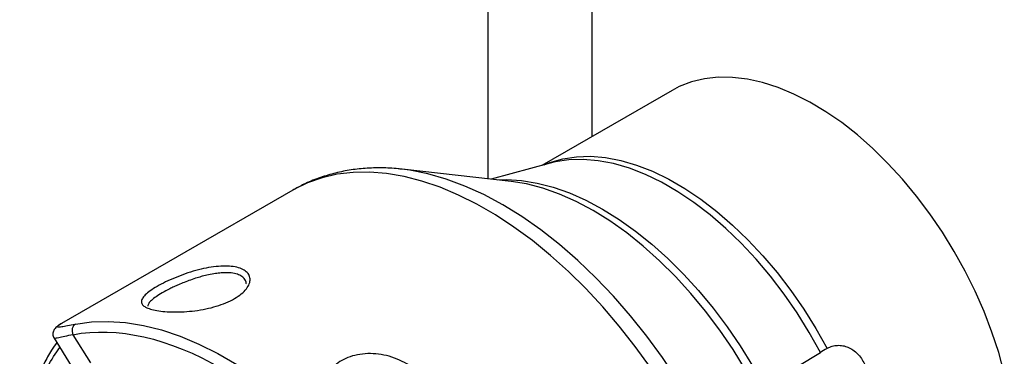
# Model space of a CAD drawing. Header units: millimetres. Extents: x 13 to 546, y 13 to 419.
# Tile 17 of 19: x 419 to 480, y 324 to 345. Entities that reach past the tile are written whole.
import ezdxf

# ---------------------------------------------------------------- set-up
doc = ezdxf.new("R2010")
doc.units = ezdxf.units.MM
doc.header["$LTSCALE"] = 2

msp = doc.modelspace()

# ---------------------------------------------------------------- linework, layer by layer
for p, q in [((448.203, 364.691), (448.203, 335.385)), ((454.647, 354.273), (454.647, 338.005)), ((459.636, 340.885), (451.561, 336.223)), ((452.073, 336.363), (448.404, 335.363)), ((449.648, 335.223), (442.881, 335.985)), ((436.089, 334.681), (421.749, 326.403)), ((421.279, 325.484), (422.348, 323.774)), ((422.444, 325.702), (423.544, 323.945)), ((465.344, 322.491), (468.846, 324.604)), ((469.252, 324.843), (469.284, 324.861))]:
    msp.add_line(p, q)
at = {"flags": 128}
for points in [[(480.256, 323.314), (479.91, 324.584), (479.49, 325.861), (479.001, 327.137), (478.445, 328.403), (477.826, 329.652), (477.148, 330.876), (476.414, 332.066), (475.63, 333.216), (474.801, 334.318), (473.931, 335.365), (473.026, 336.35), (472.093, 337.268), (471.136, 338.113), (470.162, 338.878), (469.178, 339.56), (468.188, 340.154), (467.2, 340.656), (466.22, 341.063), (465.254, 341.373), (464.309, 341.583), (463.389, 341.692), (462.501, 341.7), (461.651, 341.607), (460.843, 341.413), (460.084, 341.118), (459.636, 340.885)], [(451.696, 336.26), (452.044, 336.4), (452.846, 336.633), (453.694, 336.763), (454.583, 336.789), (455.507, 336.71), (456.459, 336.527), (457.434, 336.242), (458.425, 335.855), (459.426, 335.37), (460.43, 334.789), (461.431, 334.117), (462.421, 333.358), (463.396, 332.517), (464.348, 331.599), (465.271, 330.61), (466.159, 329.556), (467.007, 328.446), (467.808, 327.285), (468.558, 326.081), (469.252, 324.843)], [(468.846, 324.604), (468.149, 325.847), (467.396, 327.055), (466.592, 328.22), (465.741, 329.335), (464.85, 330.392), (463.923, 331.384), (462.968, 332.306), (461.99, 333.15), (460.995, 333.912), (459.991, 334.587), (458.983, 335.17), (457.979, 335.657), (456.984, 336.045), (456.006, 336.332), (455.05, 336.515), (454.122, 336.594), (453.23, 336.569), (452.379, 336.438), (452.073, 336.363)], [(458.287, 323.672), (457.345, 324.977), (456.36, 326.232), (455.338, 327.43), (454.282, 328.566), (453.197, 329.634), (452.089, 330.631), (450.963, 331.55), (449.824, 332.388), (448.676, 333.142), (447.526, 333.807), (446.379, 334.38), (445.239, 334.86), (444.113, 335.243), (443.004, 335.528), (441.919, 335.714), (440.863, 335.799), (439.839, 335.784), (438.854, 335.669), (437.911, 335.453), (437.014, 335.139), (436.169, 334.727), (436.089, 334.681)], [(461.645, 320.016), (460.834, 321.473), (459.965, 322.895), (459.042, 324.276), (458.069, 325.607), (457.052, 326.883), (455.995, 328.097), (454.904, 329.244), (453.784, 330.317), (452.641, 331.311), (451.481, 332.221), (450.308, 333.043), (449.13, 333.772), (447.951, 334.405), (446.778, 334.94), (445.617, 335.372), (444.474, 335.7), (443.353, 335.922), (442.869, 335.986)], [(448.798, 335.318), (449.356, 335.336), (450.295, 335.282), (451.264, 335.125), (452.257, 334.868), (453.269, 334.511), (454.292, 334.056), (455.321, 333.507), (456.351, 332.866), (457.374, 332.137), (458.385, 331.325), (459.377, 330.434), (460.346, 329.47), (461.285, 328.439), (462.188, 327.345), (463.05, 326.197), (463.867, 325), (464.633, 323.763), (465.344, 322.491)], [(464.921, 322.225), (464.199, 323.517), (463.42, 324.775), (462.59, 325.991), (461.713, 327.159), (460.795, 328.27), (459.841, 329.318), (458.857, 330.298), (457.848, 331.204), (456.82, 332.029), (455.78, 332.77), (454.734, 333.421), (453.688, 333.98), (452.648, 334.442), (451.62, 334.805), (450.61, 335.066), (449.648, 335.223)], [(422.602, 326.359), (423.602, 326.496), (424.643, 326.527), (425.719, 326.454), (426.825, 326.275), (427.956, 325.993), (429.107, 325.608), (430.272, 325.122), (431.445, 324.538), (432.621, 323.858), (433.794, 323.085), (434.959, 322.224), (436.109, 321.279), (437.24, 320.254), (438.345, 319.153), (439.421, 317.983), (440.461, 316.748), (441.46, 315.456)]]:
    msp.add_lwpolyline(points, dxfattribs=at)
for points, knots in [([(442.868, 335.98), (442.791, 335.99), (442.367, 336.049), (441.606, 336.076), (440.591, 336.052), (439.597, 335.935), (438.628, 335.733), (437.687, 335.44), (436.836, 335.093), (436.321, 334.803), (436.091, 334.673)], [0, 0, 0, 0, 0.032021, 0.175321, 0.317984, 0.460058, 0.601739, 0.743378, 0.88546, 1, 1, 1, 1]), ([(427.675, 328.699), (427.836, 328.792), (428.191, 328.979), (428.789, 329.247), (429.428, 329.491), (430.078, 329.694), (430.722, 329.849), (431.336, 329.944), (431.907, 329.978), (432.413, 329.943), (432.84, 329.842), (433.165, 329.673), (433.378, 329.447), (433.468, 329.173), (433.419, 328.867), (433.234, 328.547), (432.92, 328.232), (432.49, 327.936), (431.959, 327.676), (431.352, 327.46), (430.695, 327.295), (430.019, 327.182), (429.349, 327.119), (428.717, 327.105), (428.141, 327.13), (427.647, 327.192), (427.242, 327.286), (426.943, 327.408), (426.752, 327.557), (426.683, 327.734), (426.735, 327.936), (426.919, 328.168), (427.229, 328.424), (427.515, 328.607), (427.675, 328.699)], [0, 0, 0, 0, 0.031016, 0.062113, 0.09285, 0.124447, 0.155575, 0.18719, 0.218728, 0.250063, 0.281589, 0.312818, 0.344217, 0.375513, 0.406728, 0.437879, 0.46896, 0.499988, 0.53103, 0.562117, 0.593248, 0.624466, 0.655548, 0.68711, 0.718393, 0.749992, 0.781314, 0.812829, 0.844389, 0.875532, 0.907171, 0.937894, 0.968986, 1, 1, 1, 1]), ([(433.189, 328.861), (433.191, 328.873), (433.211, 328.974), (433.133, 329.138), (432.955, 329.332), (432.661, 329.469), (432.349, 329.532), (432.053, 329.551), (431.843, 329.55), (431.59, 329.535), (431.277, 329.501), (430.887, 329.431), (430.506, 329.339), (430.133, 329.231), (429.756, 329.107), (429.366, 328.96), (429.023, 328.818), (428.722, 328.683), (428.368, 328.513), (428.14, 328.387), (427.989, 328.303)], [0, 0, 0, 0, 0.0108862, 0.0924937, 0.1752521, 0.2539029, 0.3399842, 0.3785373, 0.4227595, 0.4514235, 0.505764, 0.572212, 0.6274741, 0.6715519, 0.7313803, 0.7862396, 0.8362485, 0.8787972, 0.9202109, 1, 1, 1, 1]), ([(427.989, 328.303), (427.855, 328.222), (427.58, 328.056), (427.306, 327.835), (427.127, 327.635), (427.107, 327.527), (427.097, 327.47)], [0, 0, 0, 0, 0.244162, 0.501248, 0.736931, 1, 1, 1, 1]), ([(421.752, 326.406), (421.642, 326.338), (421.441, 326.213), (421.253, 326.001), (421.192, 325.791), (421.214, 325.612), (421.259, 325.525), (421.279, 325.485)], [0, 0, 0, 0, 0.343423, 0.624607, 0.841551, 0.927353, 1, 1, 1, 1]), ([(421.749, 326.403), (421.671, 326.356), (421.511, 326.262), (421.442, 326.193), (421.509, 326.172), (421.733, 326.2), (422.086, 326.26), (422.43, 326.326), (422.602, 326.359)], [0, 0, 0, 0, 0.16186, 0.327981, 0.494157, 0.662874, 0.83133, 1, 1, 1, 1]), ([(422.602, 326.359), (422.508, 326.305), (422.439, 326.206), (422.38, 325.959), (422.392, 325.822), (422.444, 325.702)], [0, 0, 0, 0, 0.5, 0.5, 1, 1, 1, 1]), ([(422.444, 325.702), (425.179, 326.23), (428.393, 325.498), (434.966, 321.697), (438.178, 318.714), (440.91, 315.026)], [0, 0, 0, 0, 0.5, 0.5, 1, 1, 1, 1]), ([(421.445, 325.217), (421.335, 325.059), (421.048, 324.651), (420.651, 323.919), (420.249, 323.034), (419.908, 322.088), (419.629, 321.089), (419.411, 320.039), (419.256, 318.943), (419.164, 317.805), (419.135, 316.63), (419.168, 315.422), (419.264, 314.185), (419.42, 312.925), (419.637, 311.646), (419.913, 310.355), (420.246, 309.057), (420.634, 307.76), (421.071, 306.473), (421.551, 305.213), (422.052, 304.015), (422.411, 303.246), (422.583, 302.88)], [0, 0, 0, 0, 0.032651, 0.084388, 0.136205, 0.18808, 0.239988, 0.291908, 0.343821, 0.395712, 0.447566, 0.499369, 0.551109, 0.60277, 0.654331, 0.705757, 0.756997, 0.807958, 0.858472, 0.908186, 0.956226, 1, 1, 1, 1]), ([(422.444, 325.702), (422.267, 325.662), (421.911, 325.58), (421.585, 325.51), (421.392, 325.477), (421.297, 325.47), (421.289, 325.483), (421.286, 325.488)], [0, 0, 0, 0, 0.260932, 0.52433, 0.701612, 0.880288, 1, 1, 1, 1]), ([(422.68, 302.89), (422.347, 303.62), (421.675, 305.095), (420.852, 307.36), (420.172, 309.668), (419.67, 311.986), (419.361, 314.273), (419.257, 316.478), (419.361, 318.563), (419.669, 320.494), (420.175, 322.227), (420.821, 323.721), (421.375, 324.532), (421.636, 324.913)], [0, 0, 0, 0, 0.087016, 0.175861, 0.266423, 0.359487, 0.453288, 0.547681, 0.642057, 0.735859, 0.828939, 0.919484, 1, 1, 1, 1]), ([(439.132, 324.098), (439.292, 324.19), (439.646, 324.348), (440.252, 324.496), (440.91, 324.542), (441.586, 324.485), (442.255, 324.324), (442.885, 324.06), (443.46, 323.707), (443.958, 323.279), (444.368, 322.789), (444.668, 322.253), (444.856, 321.692), (444.923, 321.125), (444.871, 320.577), (444.686, 320.07), (444.379, 319.633), (443.944, 319.298), (443.415, 319.082), (442.816, 318.988), (442.176, 319.022), (441.526, 319.165), (440.883, 319.399), (440.27, 319.714), (439.7, 320.094), (439.197, 320.529), (438.771, 320.999), (438.442, 321.493), (438.223, 321.995), (438.137, 322.493), (438.187, 322.969), (438.37, 323.408), (438.685, 323.793), (438.972, 324.005), (439.132, 324.098)], [0, 0, 0, 0, 0.0310099, 0.0620492, 0.0932358, 0.1245405, 0.1554941, 0.1870013, 0.2182504, 0.2498541, 0.2813883, 0.3128505, 0.3443627, 0.3756268, 0.4071727, 0.4379033, 0.4692472, 0.4999949, 0.5310188, 0.562115, 0.5932635, 0.6244886, 0.6557001, 0.6871746, 0.7185932, 0.7501112, 0.7817358, 0.8129265, 0.8444119, 0.8753458, 0.9066821, 0.9379153, 0.9689832, 1, 1, 1, 1]), ([(469.284, 324.861), (469.378, 324.915), (469.476, 324.957), (469.68, 325.017), (469.788, 325.034), (470.006, 325.044), (470.116, 325.037), (470.336, 324.997), (470.447, 324.964), (470.768, 324.83), (470.972, 324.691), (471.319, 324.34), (471.466, 324.125), (471.573, 323.886)], [0, 0, 0, 0, 0.125, 0.125, 0.25, 0.25, 0.375, 0.375, 0.5, 0.5, 0.75, 0.75, 1, 1, 1, 1])]:
    msp.add_open_spline(points, degree=3, knots=knots)
msp.add_open_spline([(469.252, 324.843), (469.103, 324.757), (468.968, 324.677), (468.846, 324.604)], degree=3)

doc.saveas('drawing.dxf')
